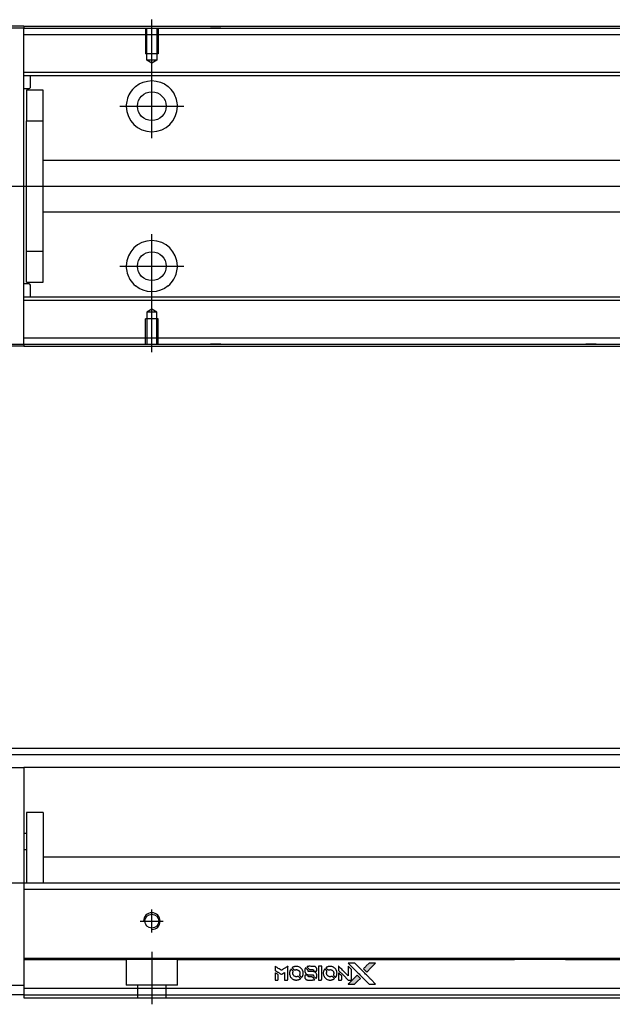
# Model space of a CAD drawing. Header units: millimetres. Extents: x 81 to 3135, y 49 to 860.
# Tile 9 of 12: x 274 to 366, y 488 to 642. Entities that reach past the tile are written whole.
import ezdxf
from ezdxf.lldxf.tags import DXFTag

# ---------------------------------------------------------------- set-up
doc = ezdxf.new("R2010")
doc.units = ezdxf.units.MM
doc.layers.get('0').update_dxf_attribs({"linetype": 'CONTINUOUS'})
doc.layers.add('DIM', color=4, linetype='CONTINUOUS')
tags = doc.linetypes.add('DASHED', pattern=[25.72, 12.86, -12.86]).pattern_tags.tags
tags[6:7] = [DXFTag(74, 4), DXFTag(75, 0), DXFTag(340, '0'), DXFTag(46, 0.0), DXFTag(50, 0.0), DXFTag(44, 0.0), DXFTag(45, 0.0)]
tags[4:5] = [DXFTag(74, 4), DXFTag(75, 0), DXFTag(340, '0'), DXFTag(46, 0.0), DXFTag(50, 0.0), DXFTag(44, 0.0), DXFTag(45, 0.0)]

# ---------------------------------------------------------------- blocks, each defined once
blk = doc.blocks.new('MosionX logo(完整正式版)')
h = blk.add_hatch(color=22)
h.dxf.hatch_style = 1
h.paths.add_polyline_path([(-1416, 1831), (-1517, 1831), (-1619, 1831), (-1707, 1742, 0.000288), (-1740, 1709, 0.000479), (-1769, 1680, 0.000013), (-1794, 1654, 0.197177), (-1794, 1654, 0.197497), (-1794, 1653, 0.00004), (-1779, 1638, 0.000834), (-1763, 1622, 0.000506), (-1744, 1603), (-1694, 1552), (-1555, 1692)])
h.paths.add_polyline_path([(-1892, 1355), (-1942, 1405, 0.000476), (-1962, 1424, 0.000789), (-1978, 1441, 0.000035), (-1993, 1455, 0.19758), (-1993, 1456, 0.198396), (-1994, 1455, 0.000019), (-2014, 1435, 0.000582), (-2036, 1413, 0.000351), (-2062, 1387, 0.000108), (-2174, 1275, 0.000692), (-2230, 1218, 0.000077), (-2269, 1179, 0.197527), (-2269, 1178, 0.410182), (-2269, 1177, 0.000493), (-2248, 1177, 0.002424), (-2219, 1177, 0.000529), (-2169, 1177), (-2070, 1177), (-1981, 1266)])
at = {"color": 22}
for points in [[(-4562, 1668), (-4562, 1603), (-4545, 1592, -0.000297), (-4534, 1586, -0.000037), (-4510, 1571, -0.000043), (-4482, 1554, -0.000036), (-4452, 1535, 0.000044), (-4422, 1517, 0.000063), (-4396, 1501, 0.000035), (-4374, 1488, 0.0009), (-4368, 1484), (-4360, 1479), (-4348, 1486, 0.001175), (-4342, 1490, 0.000208), (-4329, 1498, 0.000225), (-4315, 1506, 0.000203), (-4300, 1516, -0.000711), (-4286, 1525, -0.001119), (-4274, 1532, -0.000263), (-4263, 1539, -0.04589), (-4262, 1539, -0.519312), (-4261, 1539, -0.001914), (-4261, 1521, -0.003124), (-4260, 1493, -0.000285), (-4260, 1421), (-4260, 1303), (-4219, 1303, 0.001727), (-4189, 1303, 0.025279), (-4179, 1303, 0.073886), (-4173, 1305, 0.07426), (-4167, 1308, 0.03264), (-4166, 1310, 0.01784), (-4164, 1311, 0.017712), (-4163, 1313, 0.026854), (-4162, 1315), (-4160, 1319), (-4160, 1526), (-4159, 1733), (-4162, 1731, -0.004595), (-4163, 1730, -0.00016), (-4169, 1726, -0.000298), (-4177, 1722, -0.000208), (-4185, 1717, 0.000986), (-4210, 1701, 0.00025), (-4250, 1676, 0.000268), (-4292, 1650, 0.000436), (-4329, 1627, -0.002932), (-4341, 1619, -0.004718), (-4351, 1613, -0.001113), (-4360, 1608, -0.227179), (-4361, 1608, -0.045982), (-4362, 1608, -0.000145), (-4374, 1616, -0.000825), (-4387, 1624, -0.000517), (-4403, 1634, 0.000056), (-4458, 1668, 0.000289), (-4488, 1687, 0.000481), (-4511, 1701, 0.000418), (-4535, 1715), (-4562, 1732)], [(-4068, 1643, 0.064158), (-4094, 1594, 0.06356), (-4108, 1539, 0.064004), (-4107, 1483, 0.066747), (-4091, 1429, 0.04321), (-4073, 1396, 0.044737), (-4050, 1367, 0.044901), (-4021, 1342, 0.044184), (-3989, 1323, 0.026293), (-3965, 1313, 0.033344), (-3941, 1306, 0.033227), (-3917, 1303, 0.025815), (-3890, 1302, 0.023119), (-3864, 1304, 0.031044), (-3841, 1308, 0.031337), (-3819, 1315, 0.024258), (-3796, 1325, 0.015622), (-3788, 1329, 0.008495), (-3778, 1335, 0.008415), (-3769, 1341, 0.020814), (-3763, 1346), (-3760, 1348), (-3791, 1379, 0.002843), (-3814, 1403, 0.033917), (-3823, 1411, 0.087906), (-3831, 1414, 0.073302), (-3839, 1416, 0.022047), (-3843, 1415, 0.026465), (-3847, 1415, 0.022233), (-3851, 1414, 0.009985), (-3857, 1412, -0.039011), (-3876, 1407, -0.044398), (-3896, 1406, -0.045096), (-3915, 1408, -0.04265), (-3934, 1413, -0.071154), (-3961, 1428, -0.068827), (-3983, 1450, -0.068713), (-3998, 1476, -0.070507), (-4005, 1506, -0.028605), (-4006, 1519, -0.031418), (-4005, 1531, -0.031044), (-4002, 1544, -0.02668), (-3998, 1556, 0.038913), (-3996, 1564, 0.043732), (-3995, 1571, 0.047754), (-3995, 1578, 0.075756), (-3997, 1583, 0.07294), (-3999, 1586, 0.003456), (-4006, 1594, 0.005023), (-4017, 1605, 0.002422), (-4030, 1619, 0.000819), (-4042, 1631, 0.001349), (-4053, 1641, 0.0001), (-4062, 1650, 0.205335), (-4062, 1651, 0.219821), (-4063, 1650, 0.002494), (-4064, 1648, 0.007089), (-4066, 1646, 0.004494)], [(-3917, 1731, 0.024131), (-3935, 1728, 0.022344), (-3954, 1723, 0.021883), (-3972, 1717, 0.020884), (-3990, 1709, 0.010669), (-4000, 1703, 0.010389), (-4011, 1697, 0.010913), (-4020, 1692, 0.022227), (-4026, 1687), (-4029, 1685), (-3996, 1653, 0.002452), (-3984, 1640, 0.003628), (-3972, 1630, 0.001662), (-3963, 1621, 0.070159), (-3960, 1619, 0.047671), (-3958, 1618, 0.018624), (-3956, 1618, 0.017921), (-3953, 1617, 0.018804), (-3950, 1617, 0.018255), (-3946, 1617, 0.041312), (-3943, 1617, 0.037164), (-3939, 1618, 0.012342), (-3935, 1620, -0.015101), (-3924, 1624, -0.035998), (-3916, 1626, -0.033244), (-3907, 1627, -0.011249), (-3894, 1627, -0.004059), (-3883, 1627, -0.019693), (-3877, 1627, -0.027943), (-3872, 1626, -0.014411), (-3866, 1624, -0.033089), (-3851, 1619, -0.033887), (-3838, 1613, -0.034021), (-3825, 1604, -0.033942), (-3814, 1594, -0.02816), (-3804, 1582, -0.035032), (-3796, 1570, -0.035269), (-3790, 1557, -0.029196), (-3785, 1543, -0.037862), (-3782, 1526, -0.043657), (-3782, 1510, -0.043064), (-3784, 1494, -0.035184), (-3790, 1477, 0.033699), (-3792, 1470, 0.052815), (-3793, 1463, 0.059167), (-3793, 1456, 0.058972), (-3791, 1450, 0.059208), (-3788, 1445, 0.021125), (-3783, 1439, 0.008691), (-3773, 1429, 0.000851), (-3749, 1405, 0.001873), (-3736, 1393, 0.013884), (-3730, 1387, 0.022355), (-3726, 1385, 0.341453), (-3725, 1385, 0.073011), (-3722, 1388, 0.004587), (-3714, 1399, 0.00748), (-3707, 1411, 0.016837), (-3702, 1420, 0.028606), (-3692, 1443, 0.031352), (-3685, 1465, 0.031004), (-3681, 1489, 0.0268), (-3680, 1514, 0.026698), (-3681, 1541, 0.03002), (-3686, 1566, 0.030357), (-3693, 1590, 0.028554), (-3703, 1614, 0.062944), (-3732, 1658, 0.062206), (-3772, 1694, 0.062448), (-3819, 1719, 0.064355), (-3870, 1731, 0.017377), (-3880, 1731, 0.008369), (-3893, 1731, 0.008367), (-3907, 1731, 0.01757)], [(-3610, 1675, 0.023289), (-3616, 1665, 0.026845), (-3621, 1655, 0.026047), (-3626, 1644, 0.019751), (-3629, 1631, 0.013249), (-3631, 1624, 0.025169), (-3631, 1618, 0.016532), (-3632, 1611, 0.002937), (-3632, 1598, 0.003317), (-3632, 1586, 0.011808), (-3631, 1578, 0.01777), (-3631, 1572, 0.021476), (-3630, 1567, 0.04325), (-3623, 1544, 0.045753), (-3612, 1523, 0.04649), (-3598, 1505, 0.047672), (-3581, 1490, 0.025315), (-3573, 1485, 0.015208), (-3564, 1480, 0.01512), (-3554, 1476, 0.022488), (-3546, 1473, 0.027857), (-3532, 1469, 0.034138), (-3519, 1467, 0.014286), (-3499, 1467, 0.00124), (-3449, 1467, -0.00103), (-3418, 1467, -0.002552), (-3396, 1466, -0.001594), (-3379, 1466, -0.047676), (-3374, 1466, -0.085307), (-3367, 1463, -0.097789), (-3361, 1457, -0.085947), (-3357, 1450, -0.051339), (-3356, 1440, 0.014634), (-3355, 1436, 0.015028), (-3355, 1433, 0.014927), (-3354, 1430, 0.059415), (-3353, 1429, 0.070595), (-3351, 1425, 0.00028), (-3315, 1389, 0.000111), (-3279, 1352, 0.200239), (-3277, 1352, 0.268906), (-3276, 1352, 0.001866), (-3271, 1361, 0.007532), (-3267, 1370, 0.017818), (-3263, 1376, 0.013256), (-3261, 1383, 0.011636), (-3258, 1391, 0.011528), (-3256, 1399, 0.012303), (-3254, 1407, 0.0423), (-3252, 1419, 0.013657), (-3252, 1437, 0.013857), (-3252, 1455, 0.037428), (-3254, 1468, 0.014927), (-3256, 1477, 0.0122), (-3259, 1486, 0.012518), (-3262, 1494, 0.023062), (-3265, 1501, 0.065961), (-3281, 1525, 0.06055), (-3304, 1545, 0.059676), (-3331, 1559, 0.060497), (-3360, 1567, 0.025683), (-3367, 1567, 0.001528), (-3386, 1567, 0.002124), (-3410, 1568, 0.001173), (-3439, 1568, -0.000809), (-3490, 1568, -0.017164), (-3506, 1568, -0.063931), (-3514, 1570, -0.108429), (-3520, 1573, -0.052941), (-3523, 1577, -0.063675), (-3525, 1582, -0.050562), (-3526, 1587, -0.020337), (-3527, 1595, 0.009897), (-3528, 1599, 0.016482), (-3528, 1603, 0.019019), (-3529, 1606, 0.06043), (-3530, 1608, 0.076267), (-3533, 1613, 0.00054), (-3566, 1646, 0.000307), (-3601, 1680, 0.142594), (-3604, 1681, 0.232419), (-3604, 1681, 0.022995), (-3606, 1680, 0.024627), (-3608, 1678, 0.015407)], [(-3516, 1731, 0.018538), (-3522, 1730, 0.010695), (-3530, 1729, 0.01068), (-3538, 1727, 0.017678), (-3544, 1725, 0.013849), (-3551, 1722, 0.011814), (-3559, 1719, 0.004513), (-3566, 1716, 0.290035), (-3566, 1715, 0.196418), (-3566, 1714, 0.000124), (-3554, 1702, 0.001477), (-3540, 1688, 0.000898), (-3524, 1671), (-3481, 1629), (-3427, 1628, -0.001471), (-3387, 1628, -0.028714), (-3374, 1627, -0.097073), (-3367, 1625, -0.084199), (-3361, 1620, -0.042698), (-3359, 1616, -0.053912), (-3357, 1612, -0.051004), (-3356, 1608, -0.032967), (-3355, 1602, 0.00807), (-3355, 1600, 0.003023), (-3355, 1596, 0.002994), (-3355, 1592, 0.003629), (-3355, 1588), (-3354, 1579), (-3313, 1579, 0.001618), (-3293, 1579, 0.005206), (-3280, 1579, 0.00535), (-3271, 1579, 0.060675), (-3268, 1580, 0.048484), (-3266, 1581, 0.02389), (-3264, 1582, 0.022812), (-3261, 1584, 0.02462), (-3259, 1586, 0.061781), (-3255, 1591, 0.080179), (-3253, 1596, 0.048561), (-3252, 1604, 0.010021), (-3251, 1619, 0.016602), (-3252, 1638, 0.031409), (-3254, 1653, 0.036474), (-3258, 1666, 0.03439), (-3263, 1679, 0.065928), (-3277, 1699, 0.069066), (-3296, 1715, 0.065697), (-3319, 1725, 0.051559), (-3346, 1731, 0.020904), (-3360, 1731, 0.000451), (-3431, 1731, 0.000419), (-3502, 1732, 0.022759)], [(-3202, 1517), (-3202, 1303), (-3160, 1303), (-3118, 1303), (-3113, 1306, 0.071429), (-3109, 1309, 0.054799), (-3105, 1313, 0.053585), (-3102, 1318, 0.060698), (-3101, 1323, 0.033975), (-3100, 1332, 0.000112), (-3100, 1441, 0.000726), (-3100, 1548, 0.001084), (-3101, 1641), (-3102, 1732), (-3152, 1732), (-3202, 1732)], [(-3011, 1643, 0.018008), (-3017, 1634, 0.009842), (-3023, 1622, 0.009807), (-3030, 1610, 0.015716), (-3035, 1599, 0.048467), (-3047, 1561, 0.045841), (-3052, 1520, 0.046006), (-3049, 1479, 0.049638), (-3039, 1441, 0.064819), (-3012, 1391, 0.06695), (-2974, 1350, 0.066691), (-2926, 1320, 0.063505), (-2872, 1304, 0.03135), (-2858, 1302, 0.010439), (-2837, 1302, 0.010391), (-2817, 1302, 0.032408), (-2803, 1304, 0.015696), (-2787, 1307, 0.018095), (-2771, 1312, 0.018551), (-2757, 1317, 0.018352), (-2743, 1323, 0.015568), (-2733, 1328, 0.009832), (-2723, 1334, 0.009795), (-2713, 1341, 0.023727), (-2706, 1346), (-2703, 1348), (-2734, 1379, 0.001528), (-2751, 1397, 0.010022), (-2760, 1406, 0.019586), (-2766, 1411, 0.061865), (-2771, 1413, 0.055054), (-2777, 1415, 0.061607), (-2784, 1416, 0.048725), (-2792, 1415, 0.020221), (-2802, 1412, -0.017722), (-2813, 1409, -0.02685), (-2822, 1407, -0.02759), (-2832, 1406, -0.020233), (-2843, 1406, -0.04793), (-2864, 1409, -0.048386), (-2883, 1416, -0.047866), (-2901, 1426, -0.044964), (-2917, 1440, -0.04333), (-2931, 1457, -0.050921), (-2941, 1475, -0.051473), (-2946, 1495, -0.0459), (-2948, 1516, -0.019014), (-2948, 1526, -0.024114), (-2947, 1535, -0.025081), (-2945, 1544, -0.023892), (-2942, 1553, 0.008624), (-2939, 1560, 0.026486), (-2938, 1564, 0.035074), (-2937, 1568, 0.02756), (-2937, 1573, 0.087163), (-2939, 1580, 0.073291), (-2942, 1587, 0.028074), (-2951, 1596, 0.002594), (-2973, 1619), (-3005, 1651)], [(-2860, 1730, 0.023681), (-2878, 1728, 0.022402), (-2896, 1723, 0.021929), (-2914, 1717, 0.020503), (-2931, 1709, 0.013745), (-2941, 1704, 0.009767), (-2952, 1698, 0.009658), (-2962, 1691, 0.027804), (-2968, 1687), (-2971, 1685), (-2939, 1653, 0.002053), (-2924, 1638, 0.006738), (-2914, 1628, 0.007826), (-2907, 1622, 0.063909), (-2903, 1619, 0.061532), (-2897, 1617, 0.068674), (-2891, 1617, 0.052072), (-2885, 1618, 0.019648), (-2875, 1621, -0.018366), (-2864, 1624, -0.0288), (-2854, 1626, -0.029061), (-2844, 1627, -0.019155), (-2832, 1627, -0.053809), (-2807, 1624, -0.058833), (-2784, 1615, -0.058566), (-2764, 1601, -0.052525), (-2746, 1582, -0.044733), (-2737, 1566, -0.040573), (-2729, 1547, -0.041123), (-2725, 1529, -0.04951), (-2725, 1511, -0.017369), (-2725, 1502, -0.024255), (-2727, 1495, -0.023787), (-2729, 1487, -0.015798), (-2732, 1479, 0.010631), (-2734, 1474, 0.033653), (-2735, 1470, 0.037806), (-2736, 1467, 0.016307), (-2736, 1462, 0.068179), (-2734, 1453, 0.095747), (-2731, 1446, 0.033418), (-2722, 1436, 0.002133), (-2695, 1409, 0.001452), (-2680, 1395, 0.012393), (-2673, 1388, 0.020479), (-2668, 1385, 0.344362), (-2667, 1385, 0.074287), (-2663, 1388, 0.005454), (-2656, 1400, 0.008391), (-2649, 1412, 0.017097), (-2643, 1422, 0.027375), (-2635, 1442, 0.02835), (-2628, 1463, 0.027723), (-2624, 1485, 0.023913), (-2623, 1509, 0.027047), (-2623, 1537, 0.031685), (-2627, 1563, 0.032425), (-2634, 1588, 0.031013), (-2644, 1612, 0.037914), (-2661, 1641, 0.040153), (-2682, 1667, 0.039834), (-2707, 1688, 0.036173), (-2736, 1707, 0.040752), (-2765, 1719, 0.035885), (-2796, 1728, 0.035491), (-2828, 1731, 0.037615)], [(-2572, 1669), (-2572, 1604), (-2422, 1453), (-2271, 1303), (-2229, 1303, 0.0008), (-2202, 1303, 0.010795), (-2192, 1303, 0.030495), (-2186, 1304, 0.080372), (-2183, 1305, 0.03816), (-2179, 1308, 0.041799), (-2176, 1310, 0.042486), (-2174, 1314, 0.042078), (-2172, 1317, 0.099276), (-2170, 1322, 0.003302), (-2170, 1343, 0.002586), (-2170, 1380, 0.000204), (-2170, 1477), (-2170, 1633), (-2221, 1683), (-2271, 1733), (-2271, 1583), (-2272, 1433), (-2419, 1582, 0.000253), (-2476, 1639, 0.000412), (-2524, 1687, 0.000041), (-2567, 1730, 0.041338), (-2570, 1732), (-2572, 1734)], [(-2150, 1708, -0.000056), (-2089, 1647, -0.000021), (-2004, 1562, -0.000021), (-1911, 1469, -0.000025), (-1823, 1381), (-1619, 1177), (-1518, 1177), (-1417, 1177), (-1553, 1315, 0.000274), (-1619, 1381, 0.000123), (-1705, 1467, 0.000121), (-1797, 1559, 0.000165), (-1879, 1641), (-2068, 1831), (-2170, 1831), (-2272, 1831)], [(-1707, 1742, 0.000288), (-1740, 1709, 0.000479), (-1769, 1680, 0.000013), (-1794, 1654, 0.197177), (-1794, 1654, 0.197497), (-1794, 1653, 0.00004), (-1779, 1638, 0.000836), (-1763, 1622, 0.000505), (-1744, 1603), (-1694, 1552), (-1555, 1692), (-1416, 1831), (-1517, 1831), (-1619, 1831)], [(-4562, 1417), (-4562, 1303), (-4521, 1303, 0.000842), (-4494, 1303, 0.010591), (-4484, 1303, 0.028995), (-4479, 1303, 0.069543), (-4475, 1305, 0.051063), (-4471, 1307, 0.039932), (-4468, 1310, 0.039414), (-4465, 1314, 0.045845), (-4462, 1318, 0.094811), (-4461, 1322, 0.007124), (-4461, 1333, 0.004713), (-4461, 1352, 0.000534), (-4461, 1395), (-4461, 1469), (-4471, 1475, 0.000828), (-4502, 1494, 0.000879), (-4532, 1513, 0.000048), (-4561, 1530, 0.137596), (-4562, 1531, 0.413028), (-4562, 1530, 0.000016), (-4562, 1497, 0.000623), (-4562, 1460, 0.000374)], [(-3615, 1454, 0.065483), (-3620, 1451, 0.053271), (-3625, 1447, 0.052018), (-3628, 1443, 0.0556), (-3631, 1437, 0.036839), (-3632, 1434, 0.026922), (-3632, 1430, 0.016905), (-3633, 1424, 0.004317), (-3633, 1416, 0.016369), (-3632, 1397, 0.029936), (-3630, 1382, 0.03418), (-3627, 1369, 0.031327), (-3621, 1356, 0.046935), (-3612, 1340, 0.054053), (-3600, 1327, 0.053701), (-3585, 1317, 0.045364), (-3568, 1309, 0.032479), (-3552, 1305, 0.03386), (-3537, 1303, 0.013578), (-3512, 1303, 0.001155), (-3450, 1303, 0.000413), (-3396, 1303, 0.005008), (-3375, 1304, 0.013199), (-3364, 1304, 0.033956), (-3355, 1305, 0.013909), (-3347, 1308, 0.010864), (-3337, 1310, 0.010938), (-3329, 1313, 0.028702), (-3323, 1316), (-3318, 1318), (-3362, 1362), (-3405, 1406), (-3455, 1406, -0.001504), (-3477, 1406, -0.00328), (-3493, 1406, -0.001901), (-3506, 1406, -0.061333), (-3510, 1407, -0.063621), (-3514, 1409, -0.048633), (-3518, 1412, -0.046769), (-3522, 1415, -0.047961), (-3525, 1420, -0.02678), (-3526, 1424, -0.050957), (-3527, 1427, -0.029398), (-3528, 1431, -0.00401), (-3528, 1441), (-3529, 1456), (-3569, 1456, 0.001061), (-3593, 1456, 0.009147), (-3604, 1455, 0.020721), (-3611, 1455, 0.051619)], [(-2572, 1416), (-2572, 1303), (-2530, 1303), (-2488, 1303), (-2483, 1306, 0.03146), (-2480, 1308, 0.026444), (-2478, 1310, 0.026444), (-2476, 1312, 0.031457), (-2475, 1314), (-2472, 1319), (-2471, 1375), (-2471, 1431), (-2521, 1481, 0.000745), (-2540, 1499, 0.001228), (-2556, 1515, 0.000087), (-2571, 1529, 0.195134), (-2571, 1530, 0.412117), (-2572, 1529, 0.000048), (-2572, 1496, 0.00109), (-2572, 1460, 0.000653)], [(-2062, 1387, 0.000108), (-2174, 1275, 0.000692), (-2230, 1218, 0.000077), (-2269, 1179, 0.197527), (-2269, 1178, 0.410182), (-2269, 1177, 0.000493), (-2248, 1177, 0.002424), (-2219, 1177, 0.000529), (-2170, 1177), (-2070, 1177), (-1981, 1266), (-1892, 1355), (-1942, 1405, 0.000476), (-1962, 1424, 0.000789), (-1978, 1441, 0.000035), (-1993, 1455, 0.19758), (-1993, 1456, 0.198396), (-1994, 1455, 0.000019), (-2014, 1435, 0.000582), (-2036, 1413, 0.000351)]]:
    blk.add_lwpolyline(points, format="xyb", close=True, dxfattribs=at)

msp = doc.modelspace()

# ---------------------------------------------------------------- linework, layer by layer
at = {"linetype": 'Continuous'}
for p, q in [((274.19, 640.7), (263.69, 640.7)), ((274.19, 640.69), (274.19, 640.4)), ((274.19, 640.4), (474.19, 640.4)), ((274.19, 591), (274.19, 640.4)), ((274.19, 640.4), (274.19, 640.4)), ((274.19, 640.4), (274.19, 640.4)), ((274.19, 639.4), (474.19, 639.4)), ((274.19, 592), (474.19, 592)), ((274.19, 591), (474.19, 591)), ((274.19, 591), (274.19, 591)), ((274.19, 591), (274.19, 591)), ((274.19, 590.7), (263.69, 590.7)), ((274.19, 590.99), (274.19, 590.7)), ((344.33, 527.82), (264.19, 527.82)), ((386.78, 527.82), (344.33, 527.82)), ((263.69, 524.82), (274.19, 524.82)), ((274.19, 524.82), (274.19, 505.82)), ((342.96, 524.82), (274.19, 524.82)), ((386.78, 524.82), (342.96, 524.82)), ((277.21, 517.82), (274.59, 517.82)), ((274.59, 517.82), (274.59, 506.82)), ((277.21, 517.82), (277.21, 506.82)), ((274.59, 514.52), (274.19, 514.52)), ((274.19, 512.02), (274.59, 512.02)), ((336.59, 510.82), (277.21, 510.82)), ((373.9, 510.82), (336.59, 510.82)), ((274.19, 506.82), (334.77, 506.82)), ((274.19, 506.82), (274.19, 505.82)), ((334.77, 506.82), (474.19, 506.82)), ((274.19, 505.82), (334.32, 505.82)), ((274.19, 505.82), (274.19, 495.32)), ((334.32, 505.82), (474.19, 505.82)), ((274.19, 495.32), (274.19, 495.03)), ((274.19, 495.02), (274.19, 495.02)), ((274.19, 495.02), (274.19, 490.32)), ((264.19, 490.82), (274.19, 490.82)), ((274.19, 490.32), (327.27, 490.32)), ((274.19, 490.32), (274.19, 488.82)), ((327.27, 490.32), (474.19, 490.32)), ((274.19, 489.32), (264.19, 489.32)), ((274.19, 488.82), (326.58, 488.82)), ((326.58, 488.82), (474.19, 488.82))]:
    msp.add_line(p, q, dxfattribs=at)
at = {"linetype": 'DASHED', "ltscale": 0.1}
for p, q in [((274.19, 640.4), (263.69, 640.4)), ((293.19, 640.39), (293.19, 636.39)), ((293.39, 635.39), (293.39, 640.39)), ((294.99, 640.39), (294.99, 635.39)), ((295.19, 640.39), (295.19, 636.39)), ((304.99, 640.39), (303.39, 640.39)), ((295.19, 636.39), (293.19, 636.39)), ((294.19, 634.93), (293.39, 635.39)), ((294.99, 635.39), (293.39, 635.39)), ((294.99, 635.39), (294.19, 634.93)), ((274.19, 633.5), (370.9, 633.51)), ((274.19, 633), (370.9, 633.01)), ((275.19, 631.15), (275.19, 633)), ((274.19, 630.95), (274.99, 630.95)), ((277.21, 630.7), (274.59, 630.7)), ((274.59, 630.7), (274.59, 625.89)), ((277.21, 625.89), (277.21, 630.7)), ((274.59, 625.89), (277.21, 625.89)), ((274.59, 605.5), (274.59, 625.89)), ((277.21, 605.5), (277.21, 625.89)), ((371.9, 619.71), (277.21, 619.7)), ((277.21, 611.7), (371.9, 611.71)), ((277.21, 605.5), (274.59, 605.5)), ((274.59, 600.7), (274.59, 605.5)), ((277.21, 600.7), (277.21, 605.5)), ((274.99, 600.45), (274.19, 600.45)), ((274.59, 600.7), (277.21, 600.7)), ((275.19, 598.4), (275.19, 600.25)), ((274.19, 598.4), (370.9, 598.41)), ((274.19, 597.9), (370.9, 597.91)), ((294.19, 596.46), (293.39, 595.99)), ((293.39, 595.99), (293.39, 590.99)), ((294.99, 595.99), (293.39, 595.99)), ((294.99, 595.99), (294.19, 596.46)), ((294.99, 590.99), (294.99, 595.99)), ((295.19, 594.99), (293.19, 594.99)), ((293.19, 590.99), (293.19, 594.99)), ((295.19, 590.99), (295.19, 594.99)), ((263.69, 591), (274.19, 591)), ((304.99, 590.99), (303.39, 590.99)), ((363.7, 590.99), (362.1, 590.99)), ((343.87, 526.82), (264.19, 526.82)), ((484.19, 526.82), (343.87, 526.82)), ((274.19, 494.82), (290.19, 494.82)), ((290.19, 494.83), (290.19, 490.82)), ((298.19, 494.82), (290.19, 494.82)), ((298.19, 494.83), (298.19, 494.83)), ((298.19, 490.82), (298.19, 494.83)), ((298.19, 494.82), (329.31, 494.82)), ((329.31, 494.82), (350.9, 494.82)), ((358.9, 494.82), (350.9, 494.82)), ((358.9, 494.83), (358.9, 494.83)), ((358.9, 494.82), (430.9, 494.82)), ((298.19, 490.82), (290.19, 490.82)), ((291.94, 490.82), (291.94, 488.82)), ((296.44, 488.82), (296.44, 490.82))]:
    msp.add_line(p, q, dxfattribs=at)
at = {"ltscale": 0.3}
for p, q in [((294.19, 629.52), (294.19, 641.73)), ((294.19, 623.2), (294.19, 633.2)), ((289.19, 628.2), (299.19, 628.2)), ((237.28, 615.7), (491.1, 615.7)), ((294.19, 593.67), (294.19, 608.2)), ((289.19, 603.2), (299.19, 603.2)), ((294.19, 589.75), (294.19, 598.2)), ((294.19, 499.02), (294.19, 502.62)), ((294.19, 499.02), (294.19, 502.62)), ((292.39, 500.82), (295.99, 500.82)), ((292.39, 500.82), (295.99, 500.82)), ((294.19, 496.02), (294.19, 487.82)), ((294.19, 496.02), (294.19, 487.82))]:
    msp.add_line(p, q, dxfattribs=at)
at = {"linetype": 'DASHED'}
for p, q in [((274.19, 591), (274.19, 590.99)), ((293.39, 500.82), (293.39, 500.82)), ((293.39, 500.82), (293.39, 500.82)), ((294.99, 500.82), (294.99, 500.82)), ((294.99, 500.82), (294.99, 500.82))]:
    msp.add_line(p, q, dxfattribs=at)
msp.add_line((213.19, 506.82), (484.69, 506.82))
at = {"linetype": 'DASHED', "ltscale": 0.1}
for centre in [(294.19, 628.2), (294.19, 603.2)]:
    msp.add_circle(centre, 2.25, dxfattribs=at)
msp.add_circle((294.19, 500.82), 1.08)
for centre, radius, start, end in [((274.99, 631.15), 0.2, 270, 0), ((294.19, 628.2), 4, 180.7109, 359.2891), ((294.19, 603.2), 4, 0.7109, 179.2891), ((274.99, 600.25), 0.2, 0, 90)]:
    msp.add_arc(centre, radius, start, end, dxfattribs=at)
at = {"linetype": 'DASHED', "ltscale": 0.1, "extrusion": (0, 0, -1)}
for centre, start, end in [((-294.19, 628.2), 50.0829, 129.9171), ((-294.19, 603.2), 230.0829, 309.9171)]:
    msp.add_arc(centre, 4, start, end, dxfattribs=at)
msp.add_arc((294.19, 500.82), 1.3, 270, 180)
at = {"linetype": 'Continuous'}
for points in [[(274.19, 640.7), (484.19, 640.7)], [(274.19, 640.4), (474.19, 640.4)], [(274.19, 591), (474.19, 591)], [(274.19, 590.7), (484.19, 590.7)], [(274.19, 495.02), (329.41, 495.02)], [(329.41, 495.02), (474.19, 495.02)]]:
    msp.add_open_spline(points, degree=1, dxfattribs=at)
at = {"linetype": 'DASHED', "ltscale": 0.1}
for points, knots in [([(291.62, 631.26), (291.29, 630.98), (290.99, 630.64), (290.56, 629.92), (290.41, 629.56), (290.23, 628.84), (290.19, 628.49), (290.19, 628.15)], [0, 0, 0, 0, 0.397367, 0.397367, 0.72214, 0.72214, 1, 1, 1, 1]), ([(298.19, 628.15), (298.2, 628.53), (298.14, 628.92), (297.94, 629.63), (297.79, 629.97), (297.38, 630.65), (297.09, 630.99), (296.76, 631.26)], [0, 0, 0, 0, 0.307207, 0.307207, 0.612248, 0.612248, 1, 1, 1, 1]), ([(290.19, 603.25), (290.19, 602.86), (290.24, 602.48), (290.44, 601.76), (290.59, 601.42), (291, 600.74), (291.29, 600.4), (291.62, 600.13)], [0, 0, 0, 0, 0.307207, 0.307207, 0.612248, 0.612248, 1, 1, 1, 1]), ([(296.76, 600.13), (297.09, 600.41), (297.39, 600.75), (297.82, 601.47), (297.97, 601.84), (298.15, 602.55), (298.19, 602.9), (298.19, 603.25)], [0, 0, 0, 0, 0.397367, 0.397367, 0.72214, 0.72214, 1, 1, 1, 1])]:
    msp.add_open_spline(points, degree=3, knots=knots, dxfattribs=at)
for points in [[(274.19, 489.32), (326.81, 489.32)], [(326.81, 489.32), (474.19, 489.32)]]:
    msp.add_open_spline(points, degree=1, dxfattribs=at)

# ---------------------------------------------------------------- block references
at = {"layer": 'DIM', "xscale": 0.005, "yscale": 0.005, "zscale": 0.005}
msp.add_blockref('MosionX logo(完整正式版)', (336.27, 485.1), dxfattribs=at)

doc.saveas('drawing.dxf')
